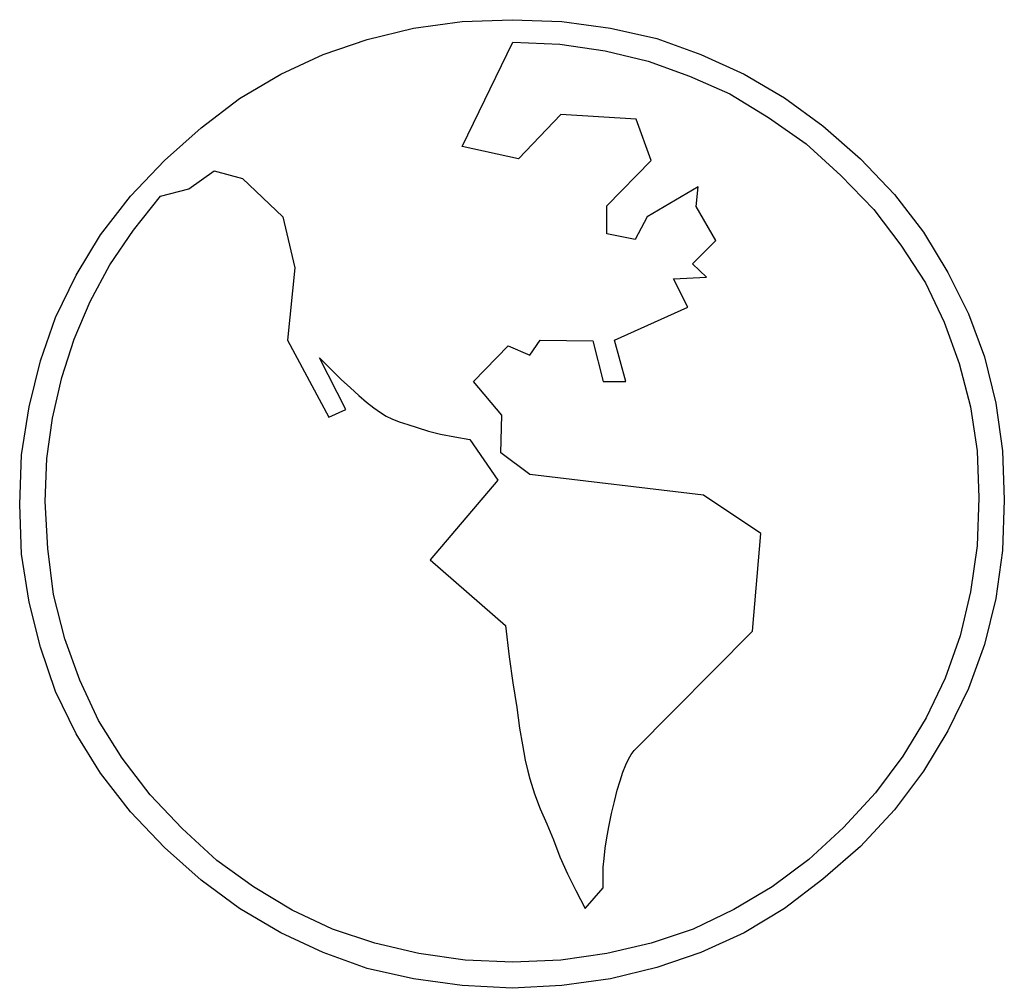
# Model space of a CAD drawing. Extents: x 0 to 19, y -0.1 to 2.1.
# Tile 15 of 17: x 14.6 to 16.6, y -0.1 to 1.9. Entities that reach past the tile are written whole.
import ezdxf

# ---------------------------------------------------------------- set-up
doc = ezdxf.new("R2010")
doc.units = 0

msp = doc.modelspace()

# ---------------------------------------------------------------- linework, layer by layer
at = {"color": 0}
for p, q in [((15.30664, 1.880859, 0.5), (15.40234, 1.904297, 0.5)), ((15.40234, 1.904297, 0.5), (15.50391, 1.917969, 0.5)), ((15.50391, 1.917969, 0.5), (15.60742, 1.921875, 0.5)), ((15.60742, 1.921875, 0.5), (15.71094, 1.917969, 0.5)), ((15.71094, 1.917969, 0.5), (15.8125, 1.904297, 0.5)), ((15.8125, 1.904297, 0.5), (15.9082, 1.882813, 0.5)), ((15.21484, 1.849609, 0.5), (15.30664, 1.880859, 0.5)), ((15.50391, 1.658203, 0.5), (15.60938, 1.875, 0.5)), ((15.60938, 1.875, 0.5), (15.70703, 1.871094, 0.5)), ((15.70703, 1.871094, 0.5), (15.80078, 1.857422, 0.5)), ((15.9082, 1.882813, 0.5), (16, 1.849609, 0.5)), ((15.12695, 1.808594, 0.5), (15.21484, 1.849609, 0.5)), ((15.80078, 1.857422, 0.5), (15.89063, 1.835938, 0.5)), ((16, 1.849609, 0.5), (16.08984, 1.808594, 0.5)), ((15.89063, 1.835938, 0.5), (15.97656, 1.804688, 0.5)), ((15.04102, 1.757813, 0.5), (15.12695, 1.808594, 0.5)), ((15.97656, 1.804688, 0.5), (16.06055, 1.767578, 0.5)), ((16.08984, 1.808594, 0.5), (16.17383, 1.759766, 0.5)), ((16.06055, 1.767578, 0.5), (16.14063, 1.71875, 0.5)), ((14.96094, 1.697266, 0.5), (15.04102, 1.757813, 0.5)), ((16.17383, 1.759766, 0.5), (16.25391, 1.701172, 0.5)), ((15.70898, 1.724609, 0.5), (15.62109, 1.632813, 0.5)), ((15.86523, 1.714844, 0.5), (15.70898, 1.724609, 0.5)), ((15.89648, 1.628906, 0.5), (15.86523, 1.714844, 0.5)), ((16.14063, 1.71875, 0.5), (16.21875, 1.664063, 0.5)), ((16.25391, 1.701172, 0.5), (16.33203, 1.632813, 0.5)), ((14.88477, 1.628906, 0.5), (14.96094, 1.697266, 0.5)), ((15.62109, 1.632813, 0.5), (15.50391, 1.658203, 0.5)), ((16.21875, 1.664063, 0.5), (16.29102, 1.597656, 0.5)), ((14.81445, 1.554688, 0.5), (14.88477, 1.628906, 0.5)), ((15.80469, 1.535156, 0.5), (15.89648, 1.628906, 0.5)), ((16.33203, 1.632813, 0.5), (16.40234, 1.558594, 0.5)), ((14.93555, 1.570313, 0.5), (14.98828, 1.607422, 0.5)), ((14.98828, 1.607422, 0.5), (15.04688, 1.591797, 0.5)), ((16.29102, 1.597656, 0.5), (16.35938, 1.527344, 0.5)), ((15.04688, 1.591797, 0.5), (15.13086, 1.511719, 0.5)), ((14.87695, 1.554688, 0.5), (14.93555, 1.570313, 0.5)), ((15.99414, 1.574219, 0.5), (15.88867, 1.511719, 0.5)), ((15.99023, 1.533203, 0.5), (15.99414, 1.574219, 0.5)), ((16.40234, 1.558594, 0.5), (16.46289, 1.480469, 0.5)), ((14.75195, 1.474609, 0.5), (14.81445, 1.554688, 0.5)), ((14.82031, 1.484375, 0.5), (14.87695, 1.554688, 0.5)), ((15.80469, 1.476563, 0.5), (15.80469, 1.535156, 0.5)), ((16.03125, 1.462891, 0.5), (15.99023, 1.533203, 0.5)), ((16.35938, 1.527344, 0.5), (16.41602, 1.453125, 0.5)), ((15.13086, 1.511719, 0.5), (15.15625, 1.40625, 0.5)), ((15.88867, 1.511719, 0.5), (15.86328, 1.464844, 0.5)), ((14.70117, 1.390625, 0.5), (14.75195, 1.474609, 0.5)), ((14.77148, 1.412109, 0.5), (14.82031, 1.484375, 0.5)), ((15.86328, 1.464844, 0.5), (15.80469, 1.476563, 0.5)), ((16.46289, 1.480469, 0.5), (16.51367, 1.396484, 0.5)), ((15.98242, 1.414063, 0.5), (16.03125, 1.462891, 0.5)), ((16.41602, 1.453125, 0.5), (16.4668, 1.375, 0.5)), ((16.01172, 1.386719, 0.5), (15.98242, 1.414063, 0.5)), ((14.73047, 1.335938, 0.5), (14.77148, 1.412109, 0.5)), ((15.15625, 1.40625, 0.5), (15.14063, 1.255859, 0.5)), ((16.51367, 1.396484, 0.5), (16.55664, 1.310547, 0.5)), ((14.6582, 1.302734, 0.5), (14.70117, 1.390625, 0.5)), ((15.94336, 1.382813, 0.5), (16.01172, 1.386719, 0.5)), ((15.97266, 1.324219, 0.5), (15.94336, 1.382813, 0.5)), ((16.4668, 1.375, 0.5), (16.50586, 1.292969, 0.5)), ((14.69727, 1.257813, 0.5), (14.73047, 1.335938, 0.5)), ((15.82031, 1.255859, 0.5), (15.97266, 1.324219, 0.5)), ((16.55664, 1.310547, 0.5), (16.58984, 1.220703, 0.5)), ((14.62695, 1.212891, 0.5), (14.6582, 1.302734, 0.5)), ((16.50586, 1.292969, 0.5), (16.53711, 1.207031, 0.5)), ((14.67188, 1.177734, 0.5), (14.69727, 1.257813, 0.5)), ((15.14063, 1.255859, 0.5), (15.22656, 1.095703, 0.5)), ((15.64453, 1.224609, 0.5), (15.66602, 1.255859, 0.5)), ((15.66602, 1.255859, 0.5), (15.77539, 1.253906, 0.5)), ((15.77539, 1.253906, 0.5), (15.79688, 1.169922, 0.5)), ((15.84375, 1.169922, 0.5), (15.82031, 1.255859, 0.5)), ((15.52734, 1.169922, 0.5), (15.59961, 1.244141, 0.5)), ((15.59961, 1.244141, 0.5), (15.64453, 1.224609, 0.5)), ((14.60352, 1.117188, 0.5), (14.62695, 1.212891, 0.5)), ((15.26172, 1.111328, 0.5), (15.20703, 1.21875, 0.5)), ((15.20703, 1.21875, 0.5), (15.23047, 1.195313, 0.5)), ((16.58984, 1.220703, 0.5), (16.61328, 1.125, 0.5)), ((15.23047, 1.195313, 0.5), (15.25195, 1.173828, 0.5)), ((16.53711, 1.207031, 0.5), (16.56055, 1.117188, 0.5)), ((14.65234, 1.09375, 0.5), (14.67188, 1.177734, 0.5)), ((15.25195, 1.173828, 0.5), (15.27148, 1.15625, 0.5)), ((15.58594, 1.099609, 0.5), (15.52734, 1.169922, 0.5)), ((15.79688, 1.169922, 0.5), (15.84375, 1.169922, 0.5)), ((15.27148, 1.15625, 0.5), (15.28906, 1.140625, 0.5)), ((15.28906, 1.140625, 0.5), (15.30469, 1.126953, 0.5)), ((15.30469, 1.126953, 0.5), (15.32031, 1.115234, 0.5)), ((14.58789, 1.017578, 0.5), (14.60352, 1.117188, 0.5)), ((15.22656, 1.095703, 0.5), (15.26172, 1.111328, 0.5)), ((15.32031, 1.115234, 0.5), (15.33398, 1.105469, 0.5)), ((15.33398, 1.105469, 0.5), (15.3457, 1.097656, 0.5)), ((16.56055, 1.117188, 0.5), (16.57422, 1.025391, 0.5)), ((16.61328, 1.125, 0.5), (16.62695, 1.025391, 0.5)), ((14.64063, 1.009766, 0.5), (14.65234, 1.09375, 0.5)), ((15.3457, 1.097656, 0.5), (15.35742, 1.091797, 0.5)), ((15.35742, 1.091797, 0.5), (15.37305, 1.085938, 0.5)), ((15.37305, 1.085938, 0.5), (15.39063, 1.080078, 0.5)), ((15.58398, 1.021484, 0.5), (15.58594, 1.099609, 0.5)), ((15.39063, 1.080078, 0.5), (15.41016, 1.074219, 0.5)), ((15.41016, 1.074219, 0.5), (15.43359, 1.066406, 0.5)), ((15.43359, 1.066406, 0.5), (15.45898, 1.060547, 0.5)), ((15.45898, 1.060547, 0.5), (15.48828, 1.054688, 0.5)), ((15.48828, 1.054688, 0.5), (15.51953, 1.048828, 0.5)), ((15.51953, 1.048828, 0.5), (15.57813, 0.964844, 0.5)), ((16.57422, 1.025391, 0.5), (16.57813, 0.927734, 0.5)), ((16.62695, 1.025391, 0.5), (16.63086, 0.923828, 0.5)), ((14.58398, 0.914063, 0.5), (14.58789, 1.017578, 0.5)), ((14.63672, 0.919922, 0.5), (14.64063, 1.009766, 0.5)), ((15.64453, 0.976563, 0.5), (15.58398, 1.021484, 0.5)), ((15.57813, 0.964844, 0.5), (15.4375, 0.798828, 0.5)), ((16.00586, 0.933594, 0.5), (15.64453, 0.976563, 0.5)), ((16.125, 0.853516, 0.5), (16.00586, 0.933594, 0.5)), ((16.57813, 0.927734, 0.5), (16.57422, 0.828125, 0.5)), ((16.63086, 0.923828, 0.5), (16.62695, 0.818359, 0.5)), ((14.58789, 0.810547, 0.5), (14.58398, 0.914063, 0.5)), ((14.64258, 0.822266, 0.5), (14.63672, 0.919922, 0.5)), ((16.10742, 0.650391, 0.5), (16.125, 0.853516, 0.5)), ((14.6543, 0.726563, 0.5), (14.64258, 0.822266, 0.5)), ((16.57422, 0.828125, 0.5), (16.56055, 0.732422, 0.5)), ((14.60352, 0.710938, 0.5), (14.58789, 0.810547, 0.5)), ((15.4375, 0.798828, 0.5), (15.59375, 0.662109, 0.5)), ((16.62695, 0.818359, 0.5), (16.61328, 0.71875, 0.5)), ((14.67773, 0.634766, 0.5), (14.6543, 0.726563, 0.5)), ((16.56055, 0.732422, 0.5), (16.53906, 0.640625, 0.5)), ((16.61328, 0.71875, 0.5), (16.58984, 0.623047, 0.5)), ((14.62695, 0.617188, 0.5), (14.60352, 0.710938, 0.5)), ((15.59375, 0.662109, 0.5), (15.60156, 0.597656, 0.5)), ((14.70898, 0.548828, 0.5), (14.67773, 0.634766, 0.5)), ((15.86133, 0.402344, 0.5), (16.10742, 0.650391, 0.5)), ((16.53906, 0.640625, 0.5), (16.50781, 0.552734, 0.5)), ((14.6582, 0.525391, 0.5), (14.62695, 0.617188, 0.5)), ((16.58984, 0.623047, 0.5), (16.55664, 0.53125, 0.5)), ((15.60156, 0.597656, 0.5), (15.60938, 0.542969, 0.5)), ((16.50781, 0.552734, 0.5), (16.46875, 0.470703, 0.5)), ((14.74805, 0.464844, 0.5), (14.70898, 0.548828, 0.5)), ((15.60938, 0.542969, 0.5), (15.61719, 0.492188, 0.5)), ((14.70117, 0.4375, 0.5), (14.6582, 0.525391, 0.5)), ((16.55664, 0.53125, 0.5), (16.51367, 0.443359, 0.5)), ((15.61719, 0.492188, 0.5), (15.62305, 0.449219, 0.5)), ((14.79688, 0.386719, 0.5), (14.74805, 0.464844, 0.5)), ((16.46875, 0.470703, 0.5), (16.41992, 0.390625, 0.5)), ((14.75195, 0.355469, 0.5), (14.70117, 0.4375, 0.5)), ((15.62305, 0.449219, 0.5), (15.62891, 0.414063, 0.5)), ((16.51367, 0.443359, 0.5), (16.46289, 0.359375, 0.5)), ((15.62891, 0.414063, 0.5), (15.63477, 0.382813, 0.5)), ((15.84961, 0.384766, 0.5), (15.85547, 0.394531, 0.5)), ((15.85547, 0.394531, 0.5), (15.86133, 0.402344, 0.5)), ((16.41992, 0.390625, 0.5), (16.36328, 0.314453, 0.5)), ((14.85547, 0.310547, 0.5), (14.79688, 0.386719, 0.5)), ((15.63477, 0.382813, 0.5), (15.64063, 0.359375, 0.5)), ((15.83789, 0.357422, 0.5), (15.84375, 0.373047, 0.5)), ((15.84375, 0.373047, 0.5), (15.84961, 0.384766, 0.5)), ((14.81445, 0.275391, 0.5), (14.75195, 0.355469, 0.5)), ((15.64063, 0.359375, 0.5), (15.64453, 0.34375, 0.5)), ((15.83203, 0.339844, 0.5), (15.83789, 0.357422, 0.5)), ((16.46289, 0.359375, 0.5), (16.40234, 0.279297, 0.5)), ((15.64453, 0.34375, 0.5), (15.6543, 0.3125, 0.5)), ((15.82617, 0.320313, 0.5), (15.83203, 0.339844, 0.5)), ((14.92188, 0.240234, 0.5), (14.85547, 0.310547, 0.5)), ((15.6543, 0.3125, 0.5), (15.66602, 0.28125, 0.5)), ((15.82031, 0.296875, 0.5), (15.82617, 0.320313, 0.5)), ((16.36328, 0.314453, 0.5), (16.29688, 0.242188, 0.5)), ((15.81445, 0.271484, 0.5), (15.82031, 0.296875, 0.5)), ((14.88477, 0.201172, 0.5), (14.81445, 0.275391, 0.5)), ((15.66602, 0.28125, 0.5), (15.67969, 0.25, 0.5)), ((15.80859, 0.244141, 0.5), (15.81445, 0.271484, 0.5)), ((16.40234, 0.279297, 0.5), (16.33203, 0.203125, 0.5)), ((15.67969, 0.25, 0.5), (15.69336, 0.216797, 0.5)), ((14.99414, 0.173828, 0.5), (14.92188, 0.240234, 0.5)), ((15.80469, 0.220703, 0.5), (15.80859, 0.244141, 0.5)), ((16.29688, 0.242188, 0.5), (16.22461, 0.175781, 0.5)), ((15.69336, 0.216797, 0.5), (15.70703, 0.181641, 0.5)), ((15.80078, 0.199219, 0.5), (15.80469, 0.220703, 0.5)), ((14.96094, 0.132813, 0.5), (14.88477, 0.201172, 0.5)), ((15.79883, 0.177734, 0.5), (15.80078, 0.199219, 0.5)), ((16.33203, 0.203125, 0.5), (16.25391, 0.134766, 0.5)), ((15.07031, 0.119141, 0.5), (14.99414, 0.173828, 0.5)), ((15.70703, 0.181641, 0.5), (15.72266, 0.146484, 0.5)), ((15.79688, 0.160156, 0.5), (15.79883, 0.177734, 0.5)), ((16.22461, 0.175781, 0.5), (16.14844, 0.119141, 0.5)), ((15.72266, 0.146484, 0.5), (15.74023, 0.111328, 0.5)), ((15.79688, 0.144531, 0.5), (15.79688, 0.160156, 0.5)), ((15.79688, 0.128906, 0.5), (15.79688, 0.144531, 0.5)), ((15.04102, 0.074219, 0.5), (14.96094, 0.132813, 0.5)), ((15.79688, 0.117188, 0.5), (15.79688, 0.128906, 0.5)), ((16.25391, 0.134766, 0.5), (16.17383, 0.074219, 0.5)), ((15.15039, 0.070313, 0.5), (15.07031, 0.119141, 0.5)), ((15.74023, 0.111328, 0.5), (15.75977, 0.074219, 0.5)), ((15.75977, 0.074219, 0.5), (15.79688, 0.117188, 0.5)), ((16.14844, 0.119141, 0.5), (16.06836, 0.072266, 0.5)), ((15.12695, 0.023438, 0.5), (15.04102, 0.074219, 0.5)), ((15.23438, 0.03125, 0.5), (15.15039, 0.070313, 0.5)), ((16.06836, 0.072266, 0.5), (15.98438, 0.03125, 0.5)), ((16.17383, 0.074219, 0.5), (16.08984, 0.023438, 0.5)), ((15.21484, -0.017578, 0.5), (15.12695, 0.023438, 0.5)), ((15.32227, 0.001953, 0.5), (15.23438, 0.03125, 0.5)), ((15.98438, 0.03125, 0.5), (15.89648, 0.001953, 0.5)), ((16.08984, 0.023438, 0.5), (16, -0.017578, 0.5)), ((15.41406, -0.019531, 0.5), (15.32227, 0.001953, 0.5)), ((15.89648, 0.001953, 0.5), (15.80469, -0.019531, 0.5)), ((15.30664, -0.050781, 0.5), (15.21484, -0.017578, 0.5)), ((15.50977, -0.033203, 0.5), (15.41406, -0.019531, 0.5)), ((15.80469, -0.019531, 0.5), (15.70898, -0.033203, 0.5)), ((16, -0.017578, 0.5), (15.9082, -0.048828, 0.5)), ((15.60938, -0.037109, 0.5), (15.50977, -0.033203, 0.5)), ((15.70898, -0.033203, 0.5), (15.60938, -0.037109, 0.5)), ((15.40234, -0.072266, 0.5), (15.30664, -0.050781, 0.5)), ((15.9082, -0.048828, 0.5), (15.8125, -0.072266, 0.5)), ((15.50391, -0.085938, 0.5), (15.40234, -0.072266, 0.5)), ((15.8125, -0.072266, 0.5), (15.71094, -0.085938, 0.5)), ((15.60742, -0.091797, 0.5), (15.50391, -0.085938, 0.5)), ((15.71094, -0.085938, 0.5), (15.60742, -0.091797, 0.5))]:
    msp.add_line(p, q, dxfattribs=at)

doc.saveas('drawing.dxf')
